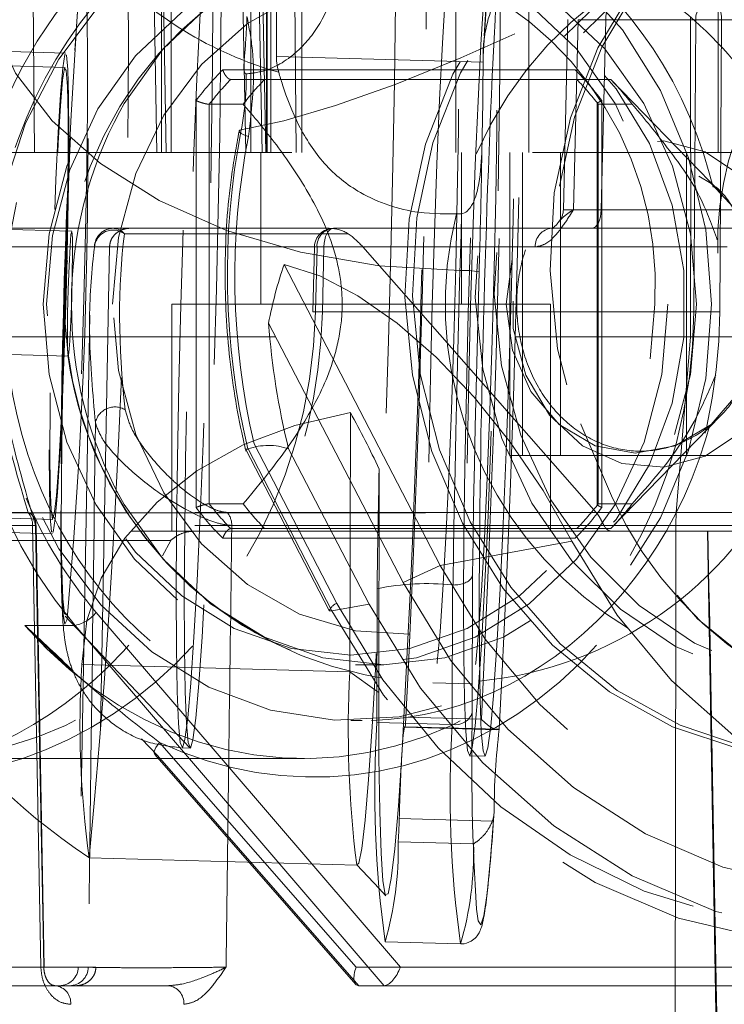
# Model space of a CAD drawing. Header units: millimetres. Extents: x 127 to 4201, y 49 to 2729.
# Tile 24 of 102: x 1117 to 1135, y 1340 to 1366. Entities that reach past the tile are written whole.
import ezdxf

# ---------------------------------------------------------------- set-up
doc = ezdxf.new("R2010")
doc.units = ezdxf.units.MM
doc.header["$LTSCALE"] = 10
doc.linetypes.add('HIDDEN', pattern=[1.905, 1.27, -0.635])

msp = doc.modelspace()

# ---------------------------------------------------------------- linework, layer by layer
at = {"color": 7, "linetype": 'HIDDEN', "lineweight": 0}
for p, q in [((1129.899, 1378.002), (1129.093, 1364.998)), ((1129.892, 1377.785), (1129.113, 1365.214)), ((1120.331, 1370.24), (1120.471, 1362.24)), ((1120.722, 1362.24), (1120.587, 1370.24)), ((1120.6, 1370.24), (1120.6, 1362.24)), ((1120.853, 1362.24), (1120.853, 1370.24)), ((1122.821, 1362.24), (1122.67, 1370.24)), ((1122.954, 1370.24), (1122.954, 1362.24)), ((1123.099, 1370.24), (1123.25, 1362.24)), ((1123.353, 1362.24), (1123.201, 1370.24)), ((1123.366, 1370.24), (1123.366, 1362.24)), ((1123.383, 1362.24), (1123.383, 1370.24)), ((1123.485, 1362.24), (1123.485, 1370.24)), ((1124.151, 1362.24), (1124.081, 1370.24)), ((1124.3, 1362.24), (1124.3, 1370.24)), ((1128.366, 1362.24), (1128.366, 1370.24)), ((1117.188, 1368.24), (1117.246, 1362.24)), ((1130.294, 1368.24), (1130.294, 1362.24)), ((1135.294, 1362.24), (1135.294, 1368.24)), ((1134.559, 1365.824), (1134.559, 1362.24)), ((1131.326, 1365.752), (1131.206, 1360.728)), ((1131.594, 1365.749), (1131.474, 1360.731)), ((1134.701, 1365.749), (1131.594, 1365.749)), ((1132.206, 1360.731), (1132.326, 1365.749)), ((1132.326, 1365.749), (1142.1, 1365.749)), ((1134.652, 1358.031), (1134.701, 1365.749)), ((1135.384, 1365.749), (1135.334, 1358.031)), ((1142.042, 1365.749), (1135.384, 1365.749)), ((1118.066, 1364.869), (1114.639, 1364.964)), ((1118.055, 1364.488), (1114.629, 1364.583)), ((1131.517, 1364.425), (1122.215, 1364.425)), ((1122.424, 1364.171), (1131.561, 1364.171)), ((1131.561, 1364.171), (1132.457, 1364.171)), ((1135.367, 1361.18), (1132.457, 1364.171)), ((1121.51, 1363.611), (1121.51, 1352.869)), ((1121.857, 1352.965), (1121.857, 1363.515)), ((1121.857, 1363.515), (1122.752, 1363.515)), ((1132.095, 1363.529), (1132.095, 1352.951)), ((1132.129, 1363.515), (1132.129, 1352.965)), ((1133.025, 1363.515), (1132.129, 1363.515)), ((1132.222, 1352.869), (1132.222, 1363.611)), ((1111.341, 1362.24), (1134.569, 1362.24)), ((1123.216, 1362.24), (1123.216, 1358.24)), ((1128.516, 1358.24), (1128.516, 1362.24)), ((1129.794, 1362.24), (1129.794, 1354.24)), ((1130.129, 1354.24), (1130.129, 1362.24)), ((1131.129, 1354.24), (1131.129, 1362.24)), ((1134.459, 1354.24), (1134.459, 1362.24)), ((1134.562, 1357.376), (1134.569, 1362.24)), ((1134.569, 1362.24), (1137.346, 1362.24)), ((1142.111, 1360.731), (1132.206, 1360.731)), ((1119.326, 1360.24), (1112.36, 1360.24)), ((1118.225, 1360.163), (1114.509, 1360.266)), ((1125.019, 1360.24), (1119.326, 1360.24)), ((1119.617, 1360.094), (1125.528, 1360.094)), ((1135.782, 1360.24), (1125.135, 1360.24)), ((1130.899, 1360.239), (1130.933, 1360.235)), ((1112.535, 1359.749), (1119.224, 1359.749)), ((1125.911, 1359.749), (1115.945, 1359.749)), ((1119.224, 1359.749), (1118.827, 1359.749)), ((1119.224, 1359.749), (1118.866, 1340.731)), ((1124.635, 1359.752), (1124.594, 1358.034)), ((1124.702, 1359.749), (1124.661, 1358.031)), ((1130.466, 1359.749), (1124.702, 1359.749)), ((1124.844, 1358.031), (1124.885, 1359.749)), ((1124.885, 1359.749), (1135.532, 1359.749)), ((1125.911, 1359.749), (1132.072, 1352.738)), ((1127.953, 1351.34), (1123.832, 1359.286)), ((1121.535, 1358.24), (1120.866, 1358.24)), ((1120.866, 1358.24), (1120.866, 1352.24)), ((1130.866, 1358.24), (1121.535, 1358.24)), ((1130.866, 1352.24), (1130.866, 1358.24)), ((1124.661, 1358.031), (1134.652, 1358.031)), ((1118.701, 1357.946), (1118.4, 1340.731)), ((1123.423, 1357.737), (1126.973, 1350.891)), ((1110.898, 1357.376), (1134.562, 1357.376)), ((1134.188, 1352.738), (1134.562, 1357.376)), ((1134.562, 1357.376), (1140.177, 1357.376)), ((1114.418, 1356.967), (1118.133, 1356.864)), ((1132.459, 1352.311), (1135.367, 1355.3)), ((1122.812, 1354.413), (1125.024, 1350.147)), ((1122.819, 1354.409), (1122.874, 1354.412)), ((1122.88, 1354.414), (1122.874, 1354.412)), ((1125.097, 1350.139), (1122.88, 1354.414)), ((1123.042, 1354.546), (1125.225, 1350.335)), ((1123.952, 1354.415), (1126.076, 1350.318)), ((1129.794, 1354.24), (1130.129, 1354.24)), ((1130.129, 1354.24), (1131.129, 1354.24)), ((1131.129, 1354.24), (1135.794, 1354.24)), ((1126.342, 1353.882), (1126.332, 1347.985)), ((1122.752, 1352.965), (1121.857, 1352.965)), ((1132.129, 1352.965), (1133.025, 1352.965)), ((1134.188, 1352.738), (1112.613, 1352.738)), ((1114.298, 1352.649), (1117.724, 1352.555)), ((1114.87, 1352.731), (1132.078, 1352.731)), ((1117.073, 1352.738), (1116.12, 1352.738)), ((1132.072, 1352.738), (1122.333, 1352.738)), ((1134.188, 1352.738), (1135.861, 1352.738)), ((1134.176, 1352.393), (1112.724, 1352.393)), ((1114.288, 1352.269), (1117.714, 1352.174)), ((1116.24, 1352.393), (1117.194, 1352.393)), ((1117.5, 1340.732), (1117.283, 1352.394)), ((1131.561, 1352.309), (1122.424, 1352.309)), ((1122.453, 1352.393), (1132.279, 1352.393)), ((1132.457, 1352.309), (1131.561, 1352.309)), ((1134.176, 1352.393), (1134.173, 1350.341)), ((1135.849, 1352.393), (1134.176, 1352.393)), ((1120.842, 1352), (1113.792, 1352)), ((1132.487, 1352.24), (1115.12, 1352.24)), ((1122.215, 1352.055), (1131.517, 1352.055)), ((1132.487, 1352.24), (1137.702, 1352.24)), ((1135.013, 1352.24), (1135.362, 1332.24)), ((1131.434, 1351.975), (1127.953, 1351.34)), ((1127.953, 1351.34), (1126.973, 1350.891)), ((1126.076, 1350.318), (1125.097, 1350.139)), ((1118.053, 1350), (1121.342, 1346.52)), ((1126.904, 1340.731), (1118.873, 1350.099)), ((1116.988, 1349.755), (1118.316, 1349.755)), ((1118.316, 1349.755), (1126.473, 1340.24)), ((1125.718, 1348.715), (1126.469, 1348.715)), ((1127.764, 1348.236), (1128.779, 1348.208)), ((1126.284, 1348.019), (1126.332, 1347.985)), ((1129.04, 1347.278), (1127.05, 1347.333)), ((1125.591, 1347.24), (1125.89, 1347.24)), ((1129.514, 1347.011), (1127.016, 1347.08)), ((1127.023, 1347.069), (1129.482, 1347.001)), ((1127.025, 1347.066), (1129.451, 1346.998)), ((1120.486, 1346.32), (1120.07, 1346.755)), ((1120.542, 1346.665), (1125.733, 1340.731)), ((1120.416, 1346.344), (1125.724, 1340.276)), ((1125.805, 1340.24), (1120.486, 1346.32)), ((1121.139, 1346.52), (1121.353, 1346.514)), ((1128.727, 1346.31), (1129.137, 1346.299)), ((1114.163, 1346.24), (1124.368, 1346.24)), ((1129.332, 1344.584), (1126.873, 1344.652)), ((1126.846, 1344.043), (1128.836, 1343.987)), ((1125.757, 1343.423), (1125.764, 1343.422)), ((1126.34, 1342.806), (1126.521, 1342.614)), ((1118.866, 1340.731), (1102.59, 1340.731)), ((1117.488, 1340.731), (1116.058, 1340.731)), ((1118.866, 1340.731), (1118.404, 1340.731)), ((1125.733, 1340.731), (1142.009, 1340.731)), ((1140.201, 1340.731), (1126.904, 1340.731)), ((1117.788, 1340.24), (1116.558, 1340.24)), ((1120.773, 1340.24), (1117.788, 1340.24)), ((1137.317, 1340.24), (1125.803, 1340.24))]:
    msp.add_line(p, q, dxfattribs=at)
at = {"color": 7, "linetype": 'Continuous', "lineweight": 15}
for p, q in [((1123.628, 1364.776), (1123.632, 1367.24)), ((1123.628, 1364.776), (1129.086, 1364.625)), ((1129.086, 1364.625), (1129.086, 1364.781)), ((1125.571, 1348.528), (1125.583, 1355.373)), ((1128.808, 1351.085), (1128.801, 1347.458)), ((1126.289, 1350.723), (1126.283, 1347.194)), ((1128.273, 1347.138), (1128.279, 1350.821)), ((1128.279, 1350.821), (1128.295, 1350.82)), ((1118.494, 1348.724), (1125.571, 1348.528)), ((1129.514, 1347.011), (1129.585, 1348.36)), ((1126.283, 1347.194), (1128.273, 1347.138)), ((1129.514, 1347.011), (1129.514, 1347.011)), ((1118.687, 1343.618), (1125.757, 1343.423)), ((1125.751, 1343.429), (1126.34, 1342.806)), ((1126.502, 1341.401), (1128.492, 1341.346))]:
    msp.add_line(p, q, dxfattribs=at)
at = {"color": 8, "linetype": 'Continuous', "lineweight": 15}
for p, q in [((1129.113, 1365.214), (1129.086, 1364.781)), ((1134.173, 1350.341), (1134.156, 1338.239)), ((1125.571, 1348.528), (1126.284, 1348.019))]:
    msp.add_line(p, q, dxfattribs=at)
at = {"color": 7, "linetype": 'HIDDEN', "lineweight": 0, "flags": 128}
for points in [[(1141.477, 1374.845), (1142.46, 1374.993), (1143.153, 1374.966), (1143.535, 1374.764), (1143.595, 1374.393), (1143.333, 1373.864), (1142.755, 1373.193), (1141.877, 1372.397), (1140.726, 1371.501), (1139.335, 1370.53), (1137.742, 1369.512), (1135.995, 1368.476), (1134.142, 1367.452), (1132.238, 1366.47), (1130.338, 1365.556), (1128.495, 1364.739), (1126.762, 1364.041), (1125.191, 1363.482), (1123.824, 1363.079), (1122.703, 1362.842)], [(1150.068, 1364.469), (1148.996, 1366.192), (1147.686, 1367.692), (1146.181, 1368.922), (1144.524, 1369.844), (1142.768, 1370.431), (1140.964, 1370.665), (1139.168, 1370.539), (1137.434, 1370.057), (1135.815, 1369.233), (1134.361, 1368.092), (1133.115, 1366.67), (1132.115, 1365.008), (1131.391, 1363.158), (1130.967, 1361.176), (1130.854, 1359.123), (1131.055, 1357.06), (1131.566, 1355.05), (1132.37, 1353.154), (1133.443, 1351.43), (1134.752, 1349.931), (1136.258, 1348.701), (1137.914, 1347.779), (1139.671, 1347.191), (1141.475, 1346.957), (1143.271, 1347.083), (1145.004, 1347.566), (1146.623, 1348.39), (1148.078, 1349.53), (1149.324, 1350.953), (1150.324, 1352.615), (1151.047, 1354.464), (1151.472, 1356.446), (1151.585, 1358.5), (1151.383, 1360.563), (1150.872, 1362.573), (1150.068, 1364.469)], [(1138.829, 1370.47), (1137.539, 1370.076), (1135.92, 1369.252), (1134.466, 1368.111), (1133.22, 1366.689), (1132.22, 1365.027), (1131.497, 1363.177), (1131.072, 1361.196), (1130.959, 1359.142), (1131.161, 1357.079), (1131.671, 1355.069), (1132.475, 1353.173)], [(1120.984, 1350.607), (1120.989, 1349.167), (1121.008, 1348.008), (1121.042, 1347.166), (1121.088, 1346.666), (1121.146, 1346.522), (1121.213, 1346.741), (1121.289, 1347.314), (1121.37, 1348.225), (1121.453, 1349.445), (1121.538, 1350.939), (1121.62, 1352.66), (1121.698, 1354.555), (1121.768, 1356.569), (1121.83, 1358.639), (1121.881, 1360.702), (1121.919, 1362.695), (1121.943, 1364.559), (1121.953, 1366.237), (1121.948, 1367.677), (1121.929, 1368.836), (1121.896, 1369.678), (1121.85, 1370.179), (1121.792, 1370.322), (1121.724, 1370.103), (1121.649, 1369.53), (1121.568, 1368.619), (1121.484, 1367.399), (1121.4, 1365.905), (1121.317, 1364.185), (1121.24, 1362.289), (1121.169, 1360.275), (1121.108, 1358.206), (1121.057, 1356.143), (1121.019, 1354.149), (1120.994, 1352.285), (1120.984, 1350.607)], [(1122.167, 1366.231), (1122.162, 1367.671), (1122.143, 1368.83), (1122.11, 1369.672), (1122.063, 1370.173), (1122.006, 1370.316), (1121.938, 1370.097), (1121.863, 1369.524), (1121.782, 1368.613), (1121.698, 1367.393), (1121.614, 1365.899), (1121.531, 1364.179), (1121.454, 1362.283), (1121.383, 1360.269), (1121.321, 1358.2), (1121.271, 1356.137), (1121.233, 1354.143), (1121.208, 1352.279), (1121.198, 1350.601), (1121.203, 1349.161), (1121.222, 1348.002), (1121.256, 1347.16), (1121.302, 1346.66), (1121.36, 1346.516), (1121.427, 1346.735), (1121.503, 1347.308), (1121.583, 1348.219), (1121.667, 1349.44), (1121.752, 1350.933), (1121.834, 1352.654), (1121.912, 1354.55), (1121.982, 1356.563), (1122.044, 1358.633), (1122.094, 1360.696), (1122.132, 1362.689), (1122.157, 1364.553), (1122.167, 1366.231)], [(1128.541, 1352.455), (1129.613, 1350.731), (1130.923, 1349.231), (1132.428, 1348.002), (1134.085, 1347.079), (1135.841, 1346.492), (1137.645, 1346.258), (1139.441, 1346.384), (1141.175, 1346.866), (1142.794, 1347.69), (1144.248, 1348.831), (1145.495, 1350.254), (1146.494, 1351.915), (1147.218, 1353.765), (1147.642, 1355.747), (1147.755, 1357.8), (1147.554, 1359.864), (1147.043, 1361.874), (1146.239, 1363.769), (1145.166, 1365.493), (1143.857, 1366.992), (1142.351, 1368.222), (1140.695, 1369.145), (1138.938, 1369.732), (1137.134, 1369.966), (1135.338, 1369.84), (1133.605, 1369.358), (1131.986, 1368.533), (1130.531, 1367.393), (1129.285, 1365.97), (1128.285, 1364.309), (1127.562, 1362.459), (1127.137, 1360.477), (1127.024, 1358.423), (1127.226, 1356.36), (1127.737, 1354.35), (1128.541, 1352.455)], [(1128.743, 1352.491), (1129.816, 1350.768), (1131.125, 1349.268), (1132.63, 1348.039), (1134.287, 1347.116), (1136.043, 1346.529), (1137.847, 1346.295), (1139.643, 1346.421), (1141.377, 1346.903), (1142.996, 1347.727), (1144.45, 1348.868), (1145.697, 1350.291), (1146.696, 1351.952), (1147.42, 1353.802), (1147.844, 1355.784), (1147.957, 1357.837), (1147.756, 1359.901), (1147.245, 1361.91), (1146.441, 1363.806), (1145.368, 1365.53), (1144.059, 1367.029), (1142.553, 1368.259), (1140.897, 1369.181), (1139.14, 1369.769), (1137.336, 1370.003), (1135.54, 1369.877), (1133.807, 1369.394), (1132.188, 1368.57), (1130.733, 1367.43), (1129.487, 1366.007), (1128.487, 1364.345), (1127.764, 1362.496), (1127.339, 1360.514), (1127.226, 1358.46), (1127.428, 1356.397), (1127.939, 1354.387), (1128.743, 1352.491)], [(1128.572, 1350.397), (1128.577, 1348.957), (1128.596, 1347.798), (1128.629, 1346.956), (1128.676, 1346.455), (1128.733, 1346.312), (1128.801, 1346.53), (1128.876, 1347.104), (1128.957, 1348.015), (1129.041, 1349.235), (1129.126, 1350.729), (1129.208, 1352.449), (1129.285, 1354.345), (1129.356, 1356.359), (1129.418, 1358.428), (1129.468, 1360.491), (1129.506, 1362.485), (1129.531, 1364.349), (1129.541, 1366.027), (1129.536, 1367.467), (1129.517, 1368.625), (1129.483, 1369.468), (1129.437, 1369.968), (1129.379, 1370.112), (1129.312, 1369.893), (1129.236, 1369.32), (1129.156, 1368.409), (1129.072, 1367.188), (1128.987, 1365.695), (1128.905, 1363.974), (1128.828, 1362.078), (1128.757, 1360.065), (1128.695, 1357.995), (1128.645, 1355.932), (1128.607, 1353.939), (1128.582, 1352.075), (1128.572, 1350.397)], [(1129.392, 1348.332), (1129.452, 1349.224), (1129.536, 1350.717), (1129.618, 1352.438), (1129.696, 1354.334), (1129.767, 1356.347), (1129.828, 1358.417), (1129.879, 1360.48), (1129.917, 1362.474), (1129.941, 1364.338), (1129.951, 1366.015), (1129.947, 1367.455), (1129.927, 1368.614), (1129.894, 1369.457), (1129.848, 1369.957), (1129.79, 1370.1), (1129.722, 1369.882), (1129.647, 1369.309), (1129.566, 1368.398), (1129.482, 1367.177), (1129.428, 1366.24)], [(1135.117, 1358.24), (1134.964, 1360.204), (1134.509, 1362.105), (1133.768, 1363.882), (1132.765, 1365.477), (1131.53, 1366.84), (1130.105, 1367.927), (1128.534, 1368.702), (1126.869, 1369.14), (1125.163, 1369.229), (1123.471, 1368.964), (1121.847, 1368.355), (1120.343, 1367.42), (1119.007, 1366.191), (1117.884, 1364.706), (1117.008, 1363.013), (1116.408, 1361.166), (1116.103, 1359.226), (1116.103, 1357.254), (1116.408, 1355.314), (1117.008, 1353.467), (1117.884, 1351.774), (1119.007, 1350.289), (1120.343, 1349.06), (1121.847, 1348.125), (1123.471, 1347.516), (1125.163, 1347.251), (1126.869, 1347.339), (1128.534, 1347.778), (1130.105, 1348.553), (1131.53, 1349.64), (1132.765, 1351.003), (1133.768, 1352.598), (1134.509, 1354.375), (1134.964, 1356.276), (1135.117, 1358.24)], [(1128.028, 1350.695), (1128.106, 1352.074), (1128.181, 1353.677), (1128.251, 1355.444), (1128.313, 1357.312), (1128.365, 1359.214), (1128.406, 1361.081), (1128.434, 1362.845), (1128.447, 1364.442), (1128.446, 1365.815), (1128.43, 1366.915), (1128.4, 1367.701), (1128.357, 1368.145), (1128.303, 1368.231), (1128.239, 1367.956), (1128.168, 1367.33), (1128.093, 1366.375), (1128.015, 1365.127), (1127.939, 1363.629), (1127.866, 1361.936), (1127.8, 1360.11), (1127.742, 1358.217), (1127.695, 1356.324), (1127.661, 1354.5), (1127.64, 1352.812), (1127.634, 1351.32), (1127.643, 1350.078), (1127.666, 1349.131), (1127.702, 1348.513), (1127.751, 1348.246), (1127.81, 1348.341), (1127.878, 1348.794), (1127.952, 1349.588), (1128.028, 1350.695)], [(1129.044, 1350.667), (1129.121, 1352.046), (1129.196, 1353.648), (1129.266, 1355.416), (1129.328, 1357.284), (1129.381, 1359.186), (1129.421, 1361.052), (1129.449, 1362.816), (1129.462, 1364.414), (1129.461, 1365.787), (1129.445, 1366.887), (1129.415, 1367.673), (1129.372, 1368.117), (1129.318, 1368.203), (1129.254, 1367.928), (1129.183, 1367.302), (1129.108, 1366.347), (1129.031, 1365.098), (1128.954, 1363.601), (1128.881, 1361.908), (1128.815, 1360.082), (1128.757, 1358.189), (1128.71, 1356.296), (1128.676, 1354.472), (1128.655, 1352.784), (1128.649, 1351.292), (1128.658, 1350.05), (1128.681, 1349.102), (1128.717, 1348.485), (1128.766, 1348.218), (1128.826, 1348.313), (1128.893, 1348.766), (1128.967, 1349.56), (1129.044, 1350.667)], [(1142.633, 1349.48), (1143.959, 1350.538), (1145.073, 1351.875), (1145.934, 1353.442), (1146.511, 1355.182), (1146.785, 1357.032), (1146.744, 1358.927), (1146.39, 1360.796), (1145.737, 1362.573), (1144.807, 1364.193), (1143.635, 1365.599), (1142.262, 1366.738), (1140.738, 1367.57), (1139.119, 1368.065), (1137.462, 1368.205), (1135.829, 1367.985), (1134.277, 1367.412), (1132.863, 1366.508), (1131.637, 1365.305), (1130.646, 1363.847), (1129.923, 1362.186), (1129.495, 1360.383), (1129.379, 1358.502), (1129.577, 1356.611), (1130.082, 1354.78), (1130.878, 1353.073), (1131.934, 1351.554), (1133.212, 1350.276), (1134.667, 1349.285), (1136.246, 1348.619), (1137.891, 1348.3), (1139.544, 1348.34), (1141.144, 1348.739), (1142.633, 1349.48)], [(1126.781, 1368.055), (1126.771, 1366.18), (1126.746, 1364.112), (1126.707, 1361.899), (1126.654, 1359.598), (1126.59, 1357.265), (1126.516, 1354.957), (1126.434, 1352.732), (1126.345, 1350.643), (1126.252, 1348.742), (1126.157, 1347.077), (1126.063, 1345.688), (1125.971, 1344.609), (1125.884, 1343.867), (1125.805, 1343.48), (1125.751, 1343.429)], [(1142.134, 1349.389), (1143.46, 1350.447), (1144.573, 1351.784), (1145.434, 1353.35), (1146.012, 1355.09), (1146.285, 1356.941), (1146.245, 1358.835), (1145.891, 1360.705), (1145.238, 1362.482), (1144.308, 1364.102), (1143.135, 1365.507), (1141.762, 1366.647), (1140.239, 1367.479), (1138.619, 1367.974), (1136.963, 1368.114), (1135.329, 1367.893), (1133.777, 1367.321), (1132.363, 1366.417), (1131.138, 1365.214), (1130.146, 1363.756), (1129.424, 1362.095), (1128.996, 1360.291), (1128.879, 1358.411), (1129.077, 1356.52), (1129.583, 1354.689), (1130.378, 1352.982), (1131.434, 1351.462), (1132.713, 1350.184), (1134.168, 1349.194), (1135.746, 1348.528), (1137.392, 1348.209), (1139.044, 1348.249), (1140.644, 1348.647), (1142.134, 1349.389)], [(1133.967, 1358.24), (1133.808, 1356.382), (1133.339, 1354.595), (1132.576, 1352.948), (1131.55, 1351.505), (1130.3, 1350.32), (1128.874, 1349.44), (1127.327, 1348.898), (1125.718, 1348.715), (1124.108, 1348.898), (1122.561, 1349.44), (1121.135, 1350.32), (1119.885, 1351.505), (1118.859, 1352.948), (1118.097, 1354.595), (1117.627, 1356.382), (1117.469, 1358.24), (1117.627, 1360.098), (1118.097, 1361.885), (1118.859, 1363.532), (1119.885, 1364.975), (1121.135, 1366.16), (1122.561, 1367.04), (1124.108, 1367.582), (1125.718, 1367.765), (1127.327, 1367.582), (1128.874, 1367.04), (1130.3, 1366.16), (1131.55, 1364.975), (1132.576, 1363.532), (1133.339, 1361.885), (1133.808, 1360.098), (1133.967, 1358.24)], [(1119.524, 1353.101), (1119.61, 1352.948), (1120.636, 1351.505), (1121.886, 1350.32), (1123.312, 1349.44), (1124.86, 1348.898), (1126.469, 1348.715), (1128.078, 1348.898), (1129.626, 1349.44), (1131.052, 1350.32), (1132.302, 1351.505), (1133.328, 1352.948), (1134.09, 1354.595), (1134.56, 1356.382), (1134.718, 1358.24), (1134.56, 1360.098), (1134.09, 1361.885), (1133.328, 1363.532), (1132.302, 1364.975), (1131.052, 1366.16), (1129.626, 1367.04), (1128.078, 1367.582), (1126.469, 1367.765), (1124.86, 1367.582), (1123.312, 1367.04), (1121.886, 1366.16), (1120.636, 1364.975), (1119.61, 1363.532), (1119.496, 1363.328)], [(1124.397, 1367.408), (1124.024, 1367.333), (1122.518, 1366.805), (1121.13, 1365.949), (1119.913, 1364.796), (1118.915, 1363.391), (1118.173, 1361.788), (1117.716, 1360.049), (1117.562, 1358.24), (1117.716, 1356.431), (1118.173, 1354.692), (1118.915, 1353.089), (1119.913, 1351.684), (1121.13, 1350.531), (1122.518, 1349.675), (1124.024, 1349.147), (1125.591, 1348.969), (1127.157, 1349.147), (1128.663, 1349.675), (1130.051, 1350.531), (1131.268, 1351.684), (1132.266, 1353.089), (1133.008, 1354.692), (1133.465, 1356.431), (1133.62, 1358.24), (1133.62, 1358.24)], [(1118.307, 1364.931), (1118.379, 1365.953), (1118.447, 1366.65), (1118.509, 1366.991), (1118.561, 1366.961), (1118.602, 1366.562), (1118.629, 1365.811), (1118.642, 1364.741), (1118.64, 1363.398), (1118.622, 1361.842), (1118.591, 1360.141), (1118.547, 1358.368), (1118.491, 1356.601), (1118.427, 1354.917), (1118.358, 1353.391), (1118.285, 1352.088), (1118.214, 1351.067), (1118.146, 1350.37), (1118.084, 1350.029), (1118.032, 1350.059), (1117.991, 1350.458), (1117.964, 1351.209), (1117.951, 1352.279), (1117.953, 1353.621), (1117.97, 1355.178), (1118.002, 1356.879), (1118.046, 1358.652), (1118.102, 1360.419), (1118.165, 1362.102), (1118.235, 1363.629), (1118.307, 1364.931)], [(1119.305, 1358.24), (1119.459, 1359.998), (1119.917, 1361.683), (1120.66, 1363.228), (1121.656, 1364.568), (1122.866, 1365.65), (1124.24, 1366.428), (1125.721, 1366.87), (1127.249, 1366.96), (1128.761, 1366.692), (1130.196, 1366.079), (1131.494, 1365.144), (1132.603, 1363.927), (1133.477, 1362.477), (1134.081, 1360.854), (1134.389, 1359.123), (1134.389, 1357.357), (1134.081, 1355.626), (1133.477, 1354.003), (1132.603, 1352.553), (1131.494, 1351.336), (1130.196, 1350.401), (1128.761, 1349.787), (1127.249, 1349.52), (1125.721, 1349.609), (1124.24, 1350.052), (1122.866, 1350.83), (1121.656, 1351.912), (1120.66, 1353.252), (1119.917, 1354.797), (1119.459, 1356.482), (1119.305, 1358.24)], [(1131.434, 1351.975), (1132.627, 1350.026), (1134.062, 1348.298), (1135.704, 1346.835), (1137.514, 1345.672), (1139.446, 1344.839), (1141.454, 1344.355), (1143.486, 1344.234), (1145.495, 1344.476), (1147.429, 1345.078), (1149.241, 1346.023), (1150.888, 1347.289), (1152.327, 1348.845), (1153.525, 1350.651), (1154.45, 1352.664), (1155.082, 1354.835), (1155.403, 1357.108), (1155.406, 1359.43), (1155.091, 1361.742), (1154.466, 1363.988), (1153.546, 1366.111)], [(1132.575, 1366.24), (1132.527, 1366.231), (1132.481, 1366.203), (1132.438, 1366.158), (1132.4, 1366.097), (1132.369, 1366.022), (1132.346, 1365.937), (1132.331, 1365.845), (1132.326, 1365.749)], [(1135.134, 1366.24), (1135.182, 1366.231), (1135.228, 1366.203), (1135.271, 1366.158), (1135.309, 1366.097), (1135.34, 1366.022), (1135.364, 1365.937), (1135.378, 1365.845), (1135.384, 1365.749)], [(1150.064, 1365.476), (1150.984, 1363.352), (1151.61, 1361.106), (1151.925, 1358.794), (1151.921, 1356.473), (1151.6, 1354.199), (1150.969, 1352.028), (1150.044, 1350.015), (1148.846, 1348.209), (1147.407, 1346.653), (1145.76, 1345.387), (1143.948, 1344.442), (1142.013, 1343.84), (1140.005, 1343.598), (1137.972, 1343.72), (1135.965, 1344.203), (1134.033, 1345.036), (1132.223, 1346.199), (1130.581, 1347.662), (1129.145, 1349.39), (1127.953, 1351.34)], [(1118.148, 1362.689), (1118.139, 1361.422), (1118.115, 1359.987), (1118.078, 1358.466), (1118.03, 1356.949), (1117.974, 1355.523), (1117.913, 1354.271), (1117.851, 1353.266), (1117.791, 1352.567), (1117.736, 1352.214), (1117.691, 1352.227), (1117.657, 1352.606), (1117.637, 1353.329), (1117.631, 1354.353), (1117.641, 1355.62), (1117.665, 1357.056), (1117.702, 1358.576), (1117.75, 1360.094), (1117.806, 1361.52), (1117.867, 1362.771), (1117.929, 1363.776), (1117.989, 1364.476), (1118.043, 1364.829), (1118.088, 1364.816), (1118.122, 1364.437), (1118.142, 1363.714), (1118.148, 1362.689)], [(1117.882, 1354.021), (1117.943, 1355.137), (1118, 1356.465), (1118.05, 1357.923), (1118.091, 1359.418), (1118.118, 1360.857), (1118.132, 1362.149), (1118.13, 1363.213), (1118.113, 1363.982), (1118.082, 1364.409), (1118.039, 1364.465), (1117.986, 1364.148), (1117.928, 1363.477), (1117.867, 1362.495), (1117.807, 1361.263), (1117.753, 1359.859), (1117.708, 1358.371), (1117.673, 1356.892), (1117.653, 1355.516), (1117.647, 1354.329), (1117.656, 1353.405), (1117.681, 1352.802), (1117.718, 1352.559), (1117.766, 1352.69), (1117.822, 1353.188), (1117.882, 1354.021)], [(1122.892, 1362.663), (1122.814, 1362.689), (1122.748, 1362.717), (1122.697, 1362.744), (1122.662, 1362.77), (1122.645, 1362.793), (1122.646, 1362.814), (1122.666, 1362.83), (1122.703, 1362.842)], [(1137.321, 1358.24), (1137.155, 1356.967), (1136.671, 1355.808), (1135.913, 1354.864), (1134.948, 1354.22), (1133.861, 1353.934), (1132.749, 1354.03), (1131.712, 1354.5), (1130.84, 1355.303), (1130.212, 1356.366), (1129.884, 1357.596), (1129.884, 1358.884), (1130.212, 1360.113), (1130.84, 1361.177), (1131.712, 1361.979), (1132.749, 1362.45), (1133.861, 1362.546), (1134.948, 1362.259), (1135.913, 1361.616), (1136.671, 1360.672), (1137.155, 1359.513), (1137.321, 1358.24)], [(1136.51, 1358.24), (1136.343, 1357.024), (1135.859, 1355.927), (1135.105, 1355.056), (1134.154, 1354.497), (1133.101, 1354.304), (1132.048, 1354.497), (1131.098, 1355.056), (1130.344, 1355.927), (1129.86, 1357.024), (1129.693, 1358.24), (1129.86, 1359.456), (1130.344, 1360.553), (1131.098, 1361.424), (1132.048, 1361.983), (1133.101, 1362.176), (1134.154, 1361.983), (1135.105, 1361.424), (1135.714, 1360.768)], [(1131.956, 1360.24), (1132.004, 1360.249), (1132.051, 1360.277), (1132.093, 1360.322), (1132.131, 1360.383), (1132.162, 1360.458), (1132.186, 1360.543), (1132.2, 1360.635), (1132.206, 1360.731)], [(1118.177, 1357.269), (1118.151, 1356.949), (1118.13, 1356.868), (1118.116, 1357.037), (1118.112, 1357.43), (1118.118, 1357.989), (1118.133, 1358.627), (1118.155, 1359.248), (1118.181, 1359.757), (1118.206, 1360.077), (1118.228, 1360.159), (1118.242, 1359.99), (1118.246, 1359.596), (1118.24, 1359.038), (1118.225, 1358.399), (1118.203, 1357.778), (1118.177, 1357.269)], [(1125.135, 1360.24), (1125.087, 1360.231), (1125.04, 1360.203), (1124.998, 1360.158), (1124.96, 1360.097), (1124.929, 1360.022), (1124.905, 1359.937), (1124.891, 1359.845), (1124.885, 1359.749)], [(1124.702, 1359.749), (1124.662, 1359.75), (1124.639, 1359.751), (1124.636, 1359.752), (1124.652, 1359.752), (1124.687, 1359.752), (1124.738, 1359.751), (1124.805, 1359.75), (1124.885, 1359.749)], [(1123.832, 1359.286), (1124.78, 1358.981), (1125.783, 1358.46), (1126.815, 1357.739), (1127.848, 1356.837), (1128.853, 1355.779), (1129.803, 1354.594), (1130.671, 1353.315), (1131.434, 1351.975)], [(1124.661, 1358.031), (1124.621, 1358.032), (1124.598, 1358.033), (1124.595, 1358.034), (1124.611, 1358.034), (1124.646, 1358.034), (1124.698, 1358.033), (1124.764, 1358.032), (1124.844, 1358.031)], [(1117.941, 1352.779), (1117.946, 1351.571), (1117.966, 1350.648), (1117.999, 1350.046), (1118.044, 1349.79), (1118.099, 1349.892), (1118.107, 1349.932)], [(1117.194, 1352.393), (1117.221, 1352.394), (1117.243, 1352.394), (1117.26, 1352.394), (1117.273, 1352.394), (1117.28, 1352.394), (1117.282, 1352.394), (1117.279, 1352.394), (1117.271, 1352.393)], [(1117.194, 1352.393), (1117.305, 1346.416), (1117.411, 1340.731)], [(1117.488, 1340.731), (1117.47, 1341.731), (1117.395, 1345.73), (1117.271, 1352.393)], [(1126.973, 1350.891), (1128.229, 1348.837), (1129.741, 1347.017), (1131.471, 1345.476), (1133.377, 1344.252), (1135.413, 1343.374), (1137.527, 1342.864), (1139.668, 1342.736), (1141.784, 1342.992), (1143.821, 1343.625), (1145.73, 1344.621)], [(1125.225, 1350.335), (1126.444, 1348.321), (1127.899, 1346.518), (1129.558, 1344.966), (1131.386, 1343.696), (1133.343, 1342.737), (1135.388, 1342.11), (1137.476, 1341.827), (1139.562, 1341.896), (1141.601, 1342.314), (1143.549, 1343.072)], [(1126.076, 1350.318), (1127.438, 1348.094), (1129.077, 1346.126), (1130.954, 1344.461), (1133.022, 1343.142), (1135.229, 1342.201), (1137.521, 1341.662), (1139.84, 1341.538), (1142.128, 1341.833), (1144.33, 1342.538)], [(1125.024, 1350.147), (1125.031, 1350.14), (1125.056, 1350.135), (1125.097, 1350.139)], [(1143.351, 1342.359), (1141.149, 1341.654), (1138.861, 1341.359), (1136.542, 1341.483), (1134.25, 1342.022), (1132.043, 1342.963), (1129.975, 1344.282), (1128.098, 1345.947), (1126.458, 1347.915), (1125.097, 1350.139)], [(1126.332, 1347.985), (1126.337, 1346.264), (1126.357, 1344.838), (1126.392, 1343.743), (1126.442, 1343.006), (1126.504, 1342.644), (1126.578, 1342.668), (1126.662, 1343.075), (1126.753, 1343.856), (1126.85, 1344.993), (1126.949, 1346.456)], [(1127.05, 1347.333), (1127.046, 1347.268), (1127.042, 1347.21), (1127.039, 1347.161), (1127.035, 1347.121), (1127.032, 1347.092), (1127.029, 1347.074), (1127.026, 1347.066), (1127.023, 1347.069)], [(1127.023, 1347.069), (1127.016, 1347.08), (1127.008, 1347.066), (1126.999, 1347.025), (1126.99, 1346.959), (1126.98, 1346.868), (1126.97, 1346.753), (1126.96, 1346.615), (1126.949, 1346.456)], [(1120.486, 1346.32), (1120.444, 1346.326), (1120.416, 1346.345), (1120.401, 1346.376), (1120.401, 1346.419), (1120.417, 1346.471), (1120.446, 1346.531), (1120.488, 1346.596), (1120.542, 1346.665)]]:
    msp.add_lwpolyline(points, dxfattribs=at)
at = {"color": 8, "linetype": 'Continuous', "lineweight": 15, "flags": 128}
for points in [[(1115.831, 1367.238), (1115.839, 1367.08), (1116.115, 1365.684), (1116.745, 1364.338), (1117.713, 1363.081), (1118.989, 1361.949), (1120.538, 1360.975), (1122.314, 1360.186), (1124.268, 1359.606), (1126.342, 1359.25), (1128.477, 1359.13)], [(1128.916, 1342.26), (1128.959, 1341.957), (1129.028, 1341.846), (1129.106, 1342.087), (1129.191, 1342.676), (1129.283, 1343.599), (1129.379, 1344.837)]]:
    msp.add_lwpolyline(points, dxfattribs=at)
at = {"color": 7, "linetype": 'Continuous', "lineweight": 15, "flags": 128}
for points in [[(1128.295, 1350.82), (1128.309, 1351.802), (1128.326, 1352.808), (1128.346, 1353.834), (1128.368, 1354.877), (1128.392, 1355.931), (1128.418, 1356.994), (1128.446, 1358.062), (1128.477, 1359.13)], [(1128.983, 1359.09), (1128.954, 1358.061), (1128.927, 1357.034), (1128.902, 1356.01), (1128.878, 1354.995), (1128.857, 1353.991), (1128.838, 1353.002), (1128.822, 1352.032), (1128.808, 1351.085)], [(1125.583, 1355.373), (1124.118, 1355.037), (1122.755, 1354.521), (1121.531, 1353.839), (1120.48, 1353.01), (1119.631, 1352.057), (1119.007, 1351.005), (1118.624, 1349.884), (1118.494, 1348.724)], [(1128.983, 1350.386), (1128.988, 1348.946), (1129.007, 1347.787), (1129.04, 1346.944), (1129.086, 1346.444), (1129.144, 1346.301), (1129.212, 1346.519), (1129.287, 1347.092), (1129.368, 1348.003), (1129.392, 1348.332)]]:
    msp.add_lwpolyline(points, dxfattribs=at)
at = {"color": 7, "linetype": 'HIDDEN', "lineweight": 0}
for centre, radius, start, end in [((645.218, 1371.608), 482.443, 357.11588, 359.73131), ((647.024, 1371.558), 482.628, 357.11639, 359.73082), ((660.303, 1371.153), 469.835, 357.21932, 359.73051), ((701.427, 1370.174), 426.183, 356.8098, 359.78224), ((1128.041, 1358.24), 10, 64.2242, 275.4791), ((1128.041, 1358.24), 10.008, 88.4128, 169.0767), ((888.732, 1365.45), 230.989, 354.57668, 0.69481), ((1138.091, 1358.24), 10, 0, 156.6963), ((1124.743, 1358.757), 8.892, 356.6676, 76.3947), ((1143.553, 1359.834), 8.276, 114.2665, 181.7397), ((975.644, 1362.457), 143.012, 354.97549, 1.85729), ((1305.02, 1353.136), 187.079, 175.84001, 180.10916), ((1135.169, 1365.773), 0.469, 94.3037, 182.9173), ((1127.694, 1358.967), 7.734, 135.1154, 143.0982), ((1126.038, 1358.967), 7.734, 36.9018, 44.8846), ((1127.815, 1358.929), 7.519, 135.8006, 142.4135), ((1128.711, 1358.929), 7.519, 135.8005, 142.4132), ((1126.171, 1358.929), 7.519, 37.5868, 44.1995), ((1127.066, 1358.929), 7.519, 37.5868, 44.1995), ((1128.839, 1358.282), 10.619, 151.6274, 180.2256), ((1142.277, 1359.022), 19.943, 168.9556, 193.3634), ((1141.895, 1358.953), 19.362, 168.9536, 193.1556), ((1138.091, 1358.24), 10, 165.9579, 0), ((1130.706, 1360.74), 0.5, 320.291, 358.6183), ((1119.327, 1359.74), 0.5, 90.0452, 179.0449), ((1119.318, 1359.702), 0.493, 52.6422, 174.5141), ((1119.326, 1359.74), 0.5, 90, 172.7284), ((1119.318, 1359.861), 0.379, 37.837, 88.7252), ((1125.135, 1359.74), 0.5, 90, 178.6341), ((1125.17, 1359.772), 0.469, 94.3108, 182.9101), ((1130.934, 1359.772), 0.469, 94.3108, 182.9101), ((1134.774, 1355.568), 11.556, 161.2315, 169.1834), ((1128.834, 1358.198), 10.614, 179.7709, 208.6972), ((1134.993, 1342.605), 15.429, 88.7319, 91.2681), ((1143.565, 1359.24), 20.198, 184.2665, 193.8187), ((1128.041, 1358.24), 10.008, 187.749, 268.4128), ((1119.364, 1355), 0.524, 58.2847, 168.9184), ((1123.418, 1352.883), 1.623, 70.7742, 109.3278), ((1142.019, 1357.479), 10.47, 204.2823, 276.7222), ((1127.704, 1357.521), 7.747, 216.9084, 224.878), ((1127.793, 1357.532), 7.49, 217.5739, 224.212), ((1128.689, 1357.533), 7.491, 217.5742, 224.2121), ((1126.028, 1357.521), 7.747, 315.122, 323.0916), ((1126.192, 1357.533), 7.491, 315.7879, 322.4258), ((1127.088, 1357.533), 7.491, 315.7879, 322.4258), ((1116.944, 1352.435), 0.33, 352.7649, 66.8634), ((1116.637, 1352.392), 0.557, 0.1213, 38.3893), ((1116.782, 1352.385), 0.5, 1.0692, 16.9291), ((1121.896, 1352.392), 0.557, 0.1205, 38.3901), ((1138.794, 1352.408), 4.617, 175.8993, 180.1814), ((1125.346, 1350.004), 0.352, 110.0128, 156.1495), ((1118.13, 1350.676), 0.939, 281.4172, 322.1807), ((1185.774, 1343.078), 58.922, 176.71314, 178.46939), ((1111.608, 1345.032), 15.27, 356.2838, 358.5722), ((1118.061, 1343.844), 8.787, 343.8607, 1.2979), ((1120.071, 1343.787), 8.768, 343.8367, 1.3125), ((1117.474, 1338.027), 2.705, 89.4481, 91.3235), ((1117.492, 1340.765), 0.0344, 263.2933, 282.6254), ((1117.9, 1340.74), 0.5, 270, 359), ((1118.165, 1340.739), 0.499, 270.1182, 359.1342), ((1117.74, 1339.782), 0.461, 355.8632, 84.0237), ((1120.725, 1339.782), 0.461, 355.8632, 84.0237)]:
    msp.add_arc(centre, radius, start, end, dxfattribs=at)
at = {"color": 7, "linetype": 'Continuous', "lineweight": 15}
for centre, radius, start, end in [((1128.452, 1358.229), 17.575, 148.9742, 236.2161), ((1128.041, 1358.24), 10, 25.5819, 64.2242), ((1132.771, 1364.766), 3.685, 154.8852, 179.7705), ((1464.638, 1348.9), 335.659, 177.03883, 179.74641), ((1013.129, 1365.028), 115.958, 358.61386, 359.80099), ((1128.52, 1356.452), 2.678, 80.0272, 90.9228), ((1104.321, 1343.611), 24.299, 25.0064, 28.9531), ((1611.193, 1344.155), 484.949, 178.85065, 179.22394), ((1128.041, 1358.24), 10, 275.4791, 334.4181), ((1127.595, 1344.465), 6.393, 83.8538, 101.7894), ((1143.833, 1347.126), 25.389, 176.3897, 187.94), ((1153.495, 1346.961), 27.968, 176.7879, 187.2549), ((1128.356, 1347.598), 0.467, 259.7774, 342.5348), ((1188.514, 1346.172), 59.726, 178.76662, 183.75559), ((1154.84, 1345.373), 28.615, 176.3517, 187.978), ((1147.016, 1344.835), 17.637, 172.9136, 179.9945)]:
    msp.add_arc(centre, radius, start, end, dxfattribs=at)
at = {"color": 8, "linetype": 'Continuous', "lineweight": 15}
for centre, radius, start, end in [((1126.423, 1373.98), 10, 222.6481, 254.1466), ((1156.871, 1345.318), 28.656, 176.3578, 187.9677)]:
    msp.add_arc(centre, radius, start, end, dxfattribs=at)
at = {"color": 7, "linetype": 'HIDDEN', "lineweight": 0}
for centre, major_axis, ratio, start_param, end_param in [((1125.736, 1358.24), (0.401, 11.995), 0.865783, 0.028933, 2.385127), ((1125.986, 1358.231), (0.401, 11.495), 0.865762, 0.030187, 1.66781), ((1133.207, 1360.74), (2.001, 0.012), 0.001595, 2.618022, 4.188514), ((1179.191, 1308.844), (-56.998, 57.001), 0.311647, 0.236613, 0.373204), ((1125.019, 1359.74), (0.719, 0), 0.694984, 0.785398, 1.570796), ((1125.634, 1359.74), (0.5, -0.477), 0.298494, 1.285344, 2.053289), ((1114.272, 1358.24), (0.436, 11.994), 0.865739, 2.387635, 4.726377), ((1114.022, 1358.249), (0.436, 12.494), 0.865762, 2.786571, 4.725123), ((1124.259, 1358.24), (-0.436, 11.994), 0.865739, 2.324754, 4.663495), ((1124.509, 1358.249), (-0.436, 12.494), 0.865762, 2.726197, 4.664749), ((1177.443, 1310.968), (-59.15, 59.154), 0.311647, 0.418522, 0.528885), ((1125.986, 1358.231), (0.401, 11.495), 0.865762, 2.061988, 2.386382), ((1131.768, 1352.385), (-0.02, 0.5), 0.868502, 5.443329, 5.462588), ((1132.479, 1352.74), (-0.011, 0.5), 0.569836, 2.324137, 3.128794), ((1111.909, 1358.24), (-0.436, 11.994), 0.865739, 2.324754, 4.134097), ((1112.159, 1358.249), (-0.436, 12.494), 0.865762, 2.726197, 4.180751), ((1125.983, 1340.74), (0.223, 0.491), 0.424613, 1.778627, 3.331938), ((1126.654, 1340.74), (0.225, 0.49), 0.434574, 3.338814, 4.892189)]:
    msp.add_ellipse(centre, major_axis=major_axis, ratio=ratio, start_param=start_param, end_param=end_param, dxfattribs=at)
msp.add_ellipse((1125.986, 1358.24), major_axis=(0.383, 10.995), ratio=0.865762, dxfattribs=at)
for points, knots in [([(1122.834, 1364.317), (1123.015, 1364.338), (1123.457, 1364.387), (1124.225, 1364.874), (1124.918, 1365.776), (1125.268, 1366.872), (1125.26, 1367.796), (1125.144, 1368.301), (1125.115, 1368.425)], [0, 0, 0, 0, 0.165661, 0.403391, 0.581864, 0.760469, 0.941065, 1, 1, 1, 1]), ([(1122.834, 1364.317), (1122.823, 1364.32), (1122.799, 1364.327), (1122.776, 1364.39), (1122.766, 1364.578), (1122.818, 1365.062), (1122.839, 1365.53), (1122.853, 1365.834)], [0, 0, 0, 0, 0.04241, 0.098536, 0.199785, 0.479899, 1, 1, 1, 1]), ([(1122.853, 1365.834), (1122.909, 1365.538), (1123.109, 1364.484), (1122.983, 1363.424), (1122.892, 1362.663)], [0, 0, 0, 0, 0.281486, 1, 1, 1, 1]), ([(1122.215, 1364.425), (1122.215, 1364.424), (1122.223, 1364.4), (1122.243, 1364.348), (1122.284, 1364.277), (1122.332, 1364.218), (1122.381, 1364.179), (1122.41, 1364.173), (1122.424, 1364.171)], [0, 0, 0, 0, 0.009591, 0.18692, 0.402376, 0.605156, 0.802474, 1, 1, 1, 1]), ([(1122.703, 1362.842), (1122.756, 1363.173), (1122.833, 1363.659), (1122.834, 1364.157), (1122.834, 1364.317)], [0, 0, 0, 0, 0.679035, 1, 1, 1, 1]), ([(1121.857, 1363.515), (1121.841, 1363.516), (1121.809, 1363.518), (1121.739, 1363.533), (1121.659, 1363.555), (1121.58, 1363.582), (1121.532, 1363.602), (1121.511, 1363.611), (1121.51, 1363.611)], [0, 0, 0, 0, 0.197512, 0.39482, 0.597663, 0.813104, 0.990432, 1, 1, 1, 1]), ([(1122.752, 1352.965), (1123.352, 1353.685), (1124.221, 1354.729), (1125.064, 1356.427), (1125.349, 1357.574), (1125.387, 1358.517), (1125.183, 1359.768), (1124.588, 1361.052), (1123.748, 1362.325), (1123.117, 1363.093), (1122.782, 1363.48), (1122.752, 1363.515)], [0, 0, 0, 0, 0.272002, 0.3944863, 0.460616, 0.5175625, 0.574148, 0.7123031, 0.849199, 0.9864412, 1, 1, 1, 1]), ([(1132.222, 1363.611), (1132.221, 1363.611), (1132.2, 1363.602), (1132.16, 1363.582), (1132.115, 1363.555), (1132.093, 1363.533), (1132.095, 1363.518), (1132.118, 1363.516), (1132.129, 1363.515)], [0, 0, 0, 0, 0.009585, 0.186922, 0.402344, 0.605198, 0.802481, 1, 1, 1, 1]), ([(1133.025, 1363.515), (1133.055, 1363.48), (1133.388, 1363.095), (1134.006, 1362.304), (1134.791, 1361.248), (1135.135, 1360.303), (1135.271, 1359.932)], [0, 0, 0, 0, 0.0359742, 0.3981568, 0.763206, 1, 1, 1, 1]), ([(1122.644, 1362.807), (1122.572, 1362.404), (1122.365, 1361.242), (1122.232, 1359.269), (1122.338, 1356.957), (1122.601, 1355.319), (1122.797, 1354.475), (1122.825, 1354.356)], [0, 0, 0, 0, 0.14598, 0.421034, 0.696285, 0.957185, 1, 1, 1, 1]), ([(1136.5, 1358.24), (1136.494, 1358.059), (1136.474, 1357.514), (1136.251, 1356.627), (1135.757, 1355.695), (1135.067, 1354.965), (1134.242, 1354.492), (1133.339, 1354.306), (1132.417, 1354.426), (1131.546, 1354.858), (1130.807, 1355.572), (1130.271, 1356.503), (1129.979, 1357.571), (1129.952, 1358.687), (1130.19, 1359.763), (1130.668, 1360.712), (1131.342, 1361.461), (1132.158, 1361.958), (1133.055, 1362.169), (1133.982, 1362.08), (1134.847, 1361.66), (1135.441, 1361.19), (1135.656, 1360.82), (1135.69, 1360.76)], [0, 0, 0, 0, 0.024642, 0.074443, 0.124283, 0.174174, 0.224421, 0.275476, 0.32758, 0.380005, 0.431668, 0.482526, 0.532893, 0.582994, 0.632939, 0.682783, 0.73266, 0.782859, 0.833826, 0.885848, 0.938308, 0.990051, 1, 1, 1, 1]), ([(1131.474, 1360.731), (1131.473, 1360.73), (1131.443, 1360.682), (1131.327, 1360.498), (1131.092, 1360.147), (1130.782, 1359.81), (1130.55, 1359.765), (1130.466, 1359.749)], [0, 0, 0, 0, 0.00343, 0.099925, 0.387409, 0.776086, 1, 1, 1, 1]), ([(1130.899, 1360.24), (1130.922, 1360.249), (1130.991, 1360.277), (1131.103, 1360.454), (1131.289, 1360.612), (1131.422, 1360.699), (1131.459, 1360.722), (1131.47, 1360.729), (1131.472, 1360.73), (1131.474, 1360.731)], [0, 0, 0, 0, 0.185545, 0.566347, 0.885311, 0.96894, 0.991391, 0.995723, 1, 1, 1, 1]), ([(1119.224, 1359.749), (1119.229, 1359.798), (1119.241, 1359.897), (1119.314, 1360.029), (1119.424, 1360.139), (1119.576, 1360.219), (1119.697, 1360.24), (1119.762, 1360.24), (1119.763, 1360.24)], [0, 0, 0, 0, 0.173289, 0.346167, 0.530631, 0.74513, 0.994563, 1, 1, 1, 1]), ([(1118.827, 1359.749), (1118.809, 1359.597), (1118.719, 1358.836), (1118.655, 1357.328), (1118.783, 1355.869), (1118.851, 1355.101)], [0, 0, 0, 0, 0.10585, 0.529453, 1, 1, 1, 1]), ([(1117.271, 1352.393), (1117.212, 1352.592), (1116.916, 1353.585), (1116.436, 1355.409), (1116.16, 1356.957), (1116.016, 1357.764)], [0, 0, 0, 0, 0.106808, 0.534163, 1, 1, 1, 1]), ([(1135.229, 1356.366), (1135.075, 1356.007), (1134.465, 1354.585), (1133.641, 1353.658), (1133.025, 1352.965)], [0, 0, 0, 0, 0.2525729, 1, 1, 1, 1]), ([(1122.333, 1352.738), (1122.26, 1352.746), (1122.104, 1352.764), (1121.77, 1352.916), (1121.34, 1353.195), (1120.778, 1353.671), (1120.209, 1354.302), (1119.77, 1354.956), (1119.679, 1355.297), (1119.64, 1355.445)], [0, 0, 0, 0, 0.074466, 0.159218, 0.266483, 0.411724, 0.6254, 0.836388, 1, 1, 1, 1]), ([(1118.851, 1355.101), (1118.811, 1352.129), (1118.748, 1347.34), (1118.687, 1342.55), (1118.664, 1340.731)], [0, 0, 0, 0, 0.62033, 1, 1, 1, 1]), ([(1118.851, 1355.101), (1118.903, 1354.956), (1119.021, 1354.63), (1119.615, 1353.973), (1120.388, 1353.336), (1121.14, 1352.858), (1121.712, 1352.578), (1122.152, 1352.424), (1122.356, 1352.403), (1122.453, 1352.393)], [0, 0, 0, 0, 0.162215, 0.365864, 0.57242, 0.716829, 0.827732, 0.918604, 1, 1, 1, 1]), ([(1121.857, 1352.965), (1121.841, 1352.964), (1121.809, 1352.962), (1121.739, 1352.947), (1121.659, 1352.924), (1121.58, 1352.898), (1121.532, 1352.878), (1121.511, 1352.869), (1121.51, 1352.869)], [0, 0, 0, 0, 0.197519, 0.394825, 0.597666, 0.813106, 0.990432, 1, 1, 1, 1]), ([(1132.222, 1352.869), (1132.221, 1352.869), (1132.2, 1352.878), (1132.16, 1352.898), (1132.115, 1352.924), (1132.093, 1352.947), (1132.095, 1352.962), (1132.118, 1352.964), (1132.129, 1352.965)], [0, 0, 0, 0, 0.009585, 0.18692, 0.4023403, 0.6051926, 0.8024744, 1, 1, 1, 1]), ([(1117.939, 1352.697), (1117.939, 1352.478), (1117.939, 1351.835), (1117.949, 1350.929), (1117.976, 1350.097), (1118.007, 1349.612), (1118.075, 1349.149), (1118.191, 1348.688), (1118.425, 1348.147), (1118.815, 1347.581), (1119.405, 1347.049), (1120.193, 1346.632), (1120.802, 1346.56), (1121.112, 1346.524)], [0, 0, 0, 0, 0.0792, 0.232736, 0.389606, 0.535381, 0.595546, 0.647738, 0.702308, 0.763801, 0.835415, 0.916265, 1, 1, 1, 1]), ([(1132.279, 1352.393), (1132.26, 1352.429), (1132.222, 1352.501), (1132.157, 1352.627), (1132.104, 1352.697), (1132.078, 1352.731)], [0, 0, 0, 0, 0.339043, 0.679147, 1, 1, 1, 1]), ([(1122.424, 1352.309), (1122.41, 1352.307), (1122.381, 1352.301), (1122.332, 1352.262), (1122.284, 1352.203), (1122.243, 1352.132), (1122.223, 1352.08), (1122.215, 1352.056), (1122.215, 1352.055)], [0, 0, 0, 0, 0.197506, 0.394804, 0.597664, 0.813098, 0.99041, 1, 1, 1, 1]), ([(1122.3, 1340.731), (1122.324, 1342.55), (1122.374, 1346.437), (1122.426, 1350.325), (1122.453, 1352.393)], [0, 0, 0, 0, 0.467809, 1, 1, 1, 1]), ([(1120.842, 1352), (1120.843, 1352.001), (1120.886, 1352.039), (1120.999, 1352.122), (1121.196, 1352.218), (1121.356, 1352.233), (1121.425, 1352.24)], [0, 0, 0, 0, 0.006705, 0.282425, 0.689668, 1, 1, 1, 1]), ([(1135.024, 1352.24), (1135.073, 1349.581), (1135.265, 1339.078), (1135.465, 1328.575), (1135.615, 1320.731)], [0, 0, 0, 0, 0.253135, 1, 1, 1, 1]), ([(1116.988, 1349.755), (1116.993, 1349.75), (1117.669, 1349.057), (1118.86, 1347.976), (1120.064, 1347.038), (1120.542, 1346.665)], [0, 0, 0, 0, 0.004452, 0.604169, 1, 1, 1, 1]), ([(1118.265, 1348.552), (1117.847, 1348.95), (1117.424, 1349.352), (1116.993, 1349.75), (1116.988, 1349.755)], [0, 0, 0, 0, 0.987852, 1, 1, 1, 1]), ([(1129.482, 1347.001), (1129.451, 1347.002), (1129.379, 1347.005), (1129.216, 1347.112), (1129.096, 1347.221), (1129.041, 1347.277), (1129.04, 1347.278)], [0, 0, 0, 0, 0.296954, 0.682326, 0.993502, 1, 1, 1, 1]), ([(1129.514, 1347.011), (1129.514, 1347.011), (1129.516, 1347.011), (1129.498, 1347.006), (1129.482, 1347.001)], [0, 0, 0, 0, 0.109443, 1, 1, 1, 1]), ([(1129.332, 1344.584), (1129.333, 1344.584), (1129.362, 1344.664), (1129.376, 1344.751), (1129.379, 1344.836), (1129.379, 1344.837)], [0, 0, 0, 0, 0.005652, 0.984619, 1, 1, 1, 1]), ([(1128.836, 1343.987), (1128.837, 1343.988), (1128.898, 1344.026), (1129.031, 1344.127), (1129.213, 1344.326), (1129.296, 1344.506), (1129.332, 1344.584)], [0, 0, 0, 0, 0.0065096, 0.3177037, 0.703039, 1, 1, 1, 1]), ([(1118.199, 1339.749), (1118.115, 1339.758), (1117.937, 1339.779), (1117.7, 1339.949), (1117.531, 1340.197), (1117.434, 1340.46), (1117.419, 1340.641), (1117.411, 1340.731)], [0, 0, 0, 0, 0.238662, 0.508518, 0.707902, 0.853662, 1, 1, 1, 1]), ([(1117.488, 1340.731), (1117.49, 1340.703), (1117.492, 1340.656), (1117.506, 1340.567), (1117.538, 1340.455), (1117.604, 1340.335), (1117.691, 1340.254), (1117.756, 1340.245), (1117.788, 1340.24)], [0, 0, 0, 0, 0.0682104, 0.1113886, 0.2356631, 0.4312837, 0.7261464, 1, 1, 1, 1]), ([(1118.33, 1340.24), (1118.331, 1340.24), (1118.396, 1340.24), (1118.515, 1340.261), (1118.666, 1340.341), (1118.776, 1340.451), (1118.85, 1340.583), (1118.861, 1340.682), (1118.866, 1340.731)], [0, 0, 0, 0, 0.005467, 0.252722, 0.467745, 0.65279, 0.826165, 1, 1, 1, 1]), ([(1122.3, 1340.731), (1122.268, 1340.731), (1122.104, 1340.727), (1121.714, 1340.722), (1121.08, 1340.717), (1120.397, 1340.714), (1119.742, 1340.715), (1119.193, 1340.718), (1118.793, 1340.723), (1118.707, 1340.729), (1118.664, 1340.731)], [0, 0, 0, 0, 0.033685, 0.171766, 0.309676, 0.447518, 0.585426, 0.723504, 0.861738, 1, 1, 1, 1]), ([(1120.773, 1340.24), (1120.88, 1340.249), (1121.206, 1340.277), (1121.696, 1340.455), (1122.068, 1340.612), (1122.241, 1340.699), (1122.284, 1340.722), (1122.295, 1340.729), (1122.299, 1340.73), (1122.3, 1340.731)], [0, 0, 0, 0, 0.185449, 0.566578, 0.885395, 0.969018, 0.991428, 0.995713, 1, 1, 1, 1]), ([(1121.185, 1339.749), (1121.28, 1339.765), (1121.542, 1339.81), (1121.884, 1340.147), (1122.141, 1340.498), (1122.267, 1340.682), (1122.299, 1340.73), (1122.3, 1340.731)], [0, 0, 0, 0, 0.22379, 0.612736, 0.900122, 0.996568, 1, 1, 1, 1])]:
    msp.add_open_spline(points, degree=3, knots=knots, dxfattribs=at)
at = {"color": 7, "linetype": 'Continuous', "lineweight": 15}
for points, knots in [([(1123.691, 1364.361), (1123.67, 1364.444), (1123.634, 1364.586), (1123.63, 1364.72), (1123.628, 1364.776)], [0, 0, 0, 0, 0.586194, 1, 1, 1, 1]), ([(1128.52, 1360.625), (1128.141, 1360.621), (1127.218, 1360.611), (1125.925, 1361.044), (1124.85, 1361.908), (1124.181, 1362.954), (1123.859, 1363.806), (1123.724, 1364.251), (1123.691, 1364.361)], [0, 0, 0, 0, 0.165662, 0.403391, 0.581863, 0.760466, 0.941062, 1, 1, 1, 1]), ([(1128.52, 1360.625), (1128.544, 1360.63), (1128.602, 1360.641), (1128.698, 1360.715), (1128.849, 1360.925), (1129.009, 1361.444), (1129.036, 1361.916), (1129.053, 1362.223)], [0, 0, 0, 0, 0.042427, 0.098551, 0.199795, 0.479919, 1, 1, 1, 1]), ([(1129.053, 1362.223), (1129.049, 1361.943), (1129.033, 1360.948), (1129.004, 1359.867), (1128.983, 1359.09)], [0, 0, 0, 0, 0.281481, 1, 1, 1, 1]), ([(1128.477, 1359.13), (1128.487, 1359.47), (1128.503, 1359.972), (1128.516, 1360.466), (1128.52, 1360.625)], [0, 0, 0, 0, 0.6790663, 1, 1, 1, 1]), ([(1128.808, 1351.085), (1128.807, 1351.084), (1128.806, 1351.065), (1128.792, 1351.016), (1128.734, 1350.942), (1128.617, 1350.873), (1128.465, 1350.827), (1128.351, 1350.823), (1128.295, 1350.82)], [0, 0, 0, 0, 0.010825, 0.131279, 0.350529, 0.567695, 0.783826, 1, 1, 1, 1]), ([(1128.488, 1341.354), (1128.499, 1341.351), (1128.596, 1341.326), (1128.781, 1341.411), (1128.922, 1341.536), (1129.005, 1341.673), (1129.056, 1341.817), (1129.114, 1342.068), (1129.188, 1342.582), (1129.276, 1343.464), (1129.339, 1344.255), (1129.37, 1344.7), (1129.372, 1344.729)], [0, 0, 0, 0, 0.004849, 0.04152, 0.073832, 0.113023, 0.185155, 0.316025, 0.536555, 0.771793, 0.985146, 1, 1, 1, 1])]:
    msp.add_open_spline(points, degree=3, knots=knots, dxfattribs=at)

doc.saveas('drawing.dxf')
